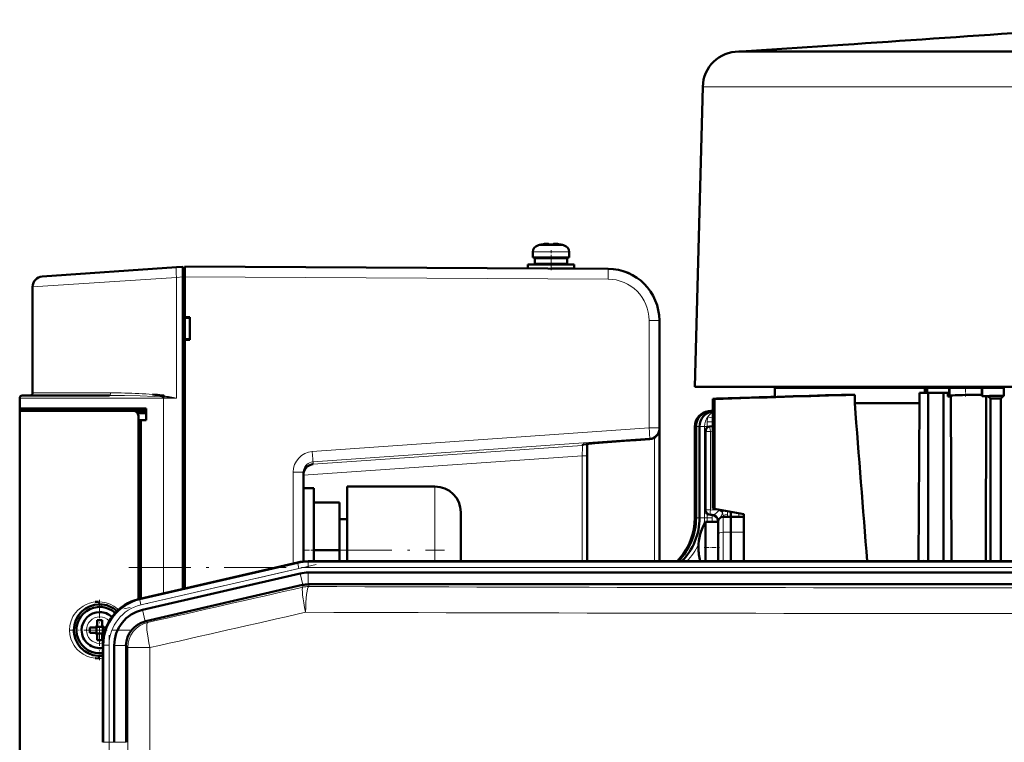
# Model space of a CAD drawing. Extents: x -1358 to 1757, y -1537 to 622.
# Tile 56 of 93: x -1241 to -1050, y 482 to 622. Entities that reach past the tile are written whole.
import ezdxf

# ---------------------------------------------------------------- set-up
doc = ezdxf.new("R2010")
doc.units = 0
doc.linetypes.add('DASHDOT', pattern=[18.5, 12, -3, 0.5, -3])

msp = doc.modelspace()

# ---------------------------------------------------------------- linework, layer by layer
at = {"color": 7, "lineweight": 50}
for p, q in [((-1081.55, 617.48), (-1101.23, 616.17)), ((-1101.22, 616.17), (-1101.7, 616.17)), ((-1084.4, 616.17), (-1101.22, 616.17)), ((-1078.11, 616.17), (-1084.4, 616.17)), ((-1018.21, 616.17), (-1078.11, 616.17)), ((-1108.7, 609.35), (-1110.23, 551.17)), ((-1140.04, 578.74), (-1140.03, 578.73)), ((-1138.88, 578.9), (-1139.05, 578.88)), ((-1138.61, 578.73), (-1138.61, 578.88)), ((-1137.61, 578.73), (-1137.61, 578.88)), ((-1137.34, 578.9), (-1137.17, 578.88)), ((-1136.19, 578.73), (-1136.18, 578.74)), ((-1141.61, 577.33), (-1141.61, 576.2)), ((-1141.61, 576.2), (-1141.61, 577.33)), ((-1134.61, 576.2), (-1134.61, 577.33)), ((-1142.61, 574.9), (-1142.61, 574.12)), ((-1138.11, 574.9), (-1142.61, 574.9)), ((-1142.61, 574.12), (-1142.61, 574.9)), ((-1141.61, 576.2), (-1138.11, 576.2)), ((-1141.26, 575), (-1141.26, 576.1)), ((-1141.26, 575), (-1141.26, 576.1)), ((-1138.11, 576.1), (-1141.26, 576.1)), ((-1138.11, 575), (-1141.26, 575)), ((-1140.11, 576.1), (-1140.11, 576.2)), ((-1140.11, 576.1), (-1140.11, 576.2)), ((-1140.11, 574.9), (-1140.11, 575)), ((-1140.11, 574.9), (-1140.11, 575)), ((-1138.11, 576.2), (-1134.61, 576.2)), ((-1134.96, 576.1), (-1138.11, 576.1)), ((-1134.96, 575), (-1138.11, 575)), ((-1133.61, 574.9), (-1138.11, 574.9)), ((-1136.11, 576.2), (-1136.11, 576.1)), ((-1136.11, 575), (-1136.11, 574.9)), ((-1134.96, 576.1), (-1134.96, 575)), ((-1133.61, 574.1), (-1133.61, 574.9)), ((-1236.75, 572.54), (-1210.71, 574.36)), ((-1210.71, 574.36), (-1209.51, 574.44)), ((-1209.51, 572.45), (-1209.51, 574.44)), ((-1209.11, 574.17), (-1209.51, 574.17)), ((-1127.06, 574.04), (-1209.11, 574.47)), ((-1133.61, 574.1), (-1138.03, 574.1)), ((-1136.11, 574.1), (-1136.11, 574.09)), ((-1209.51, 511.94), (-1209.51, 572.45)), ((-1209.11, 572.47), (-1209.11, 564.67)), ((-1238.61, 570.54), (-1238.61, 549.97)), ((-1209.11, 564.67), (-1208.11, 564.67)), ((-1209.11, 564.67), (-1209.11, 564.53)), ((-1209.11, 564.62), (-1209.11, 560.32)), ((-1209.11, 564.53), (-1208.11, 564.47)), ((-1208.11, 564.67), (-1208.11, 560.27)), ((-1117.11, 543.2), (-1117.11, 564.04)), ((-1208.11, 560.47), (-1209.11, 560.41)), ((-1209.11, 560.41), (-1209.11, 560.27)), ((-1209.11, 560.27), (-1209.11, 512.03)), ((-1208.11, 560.27), (-1209.11, 560.27)), ((-1110.23, 551.17), (-1090.42, 551.17)), ((-1094.73, 550.97), (-1084.5, 550.97)), ((-1094.73, 549.21), (-1094.73, 550.97)), ((-1091.73, 551.17), (-1091.73, 550.97)), ((-1090.42, 551.17), (-1078.22, 551.17)), ((-1084.5, 550.97), (-1065.62, 550.97)), ((-1078.22, 551.17), (-1059.72, 551.17)), ((-1066.69, 549.97), (-1065.01, 549.97)), ((-1066.69, 547.97), (-1066.69, 549.97)), ((-1065.62, 550.97), (-1065.62, 549.97)), ((-1065.18, 550.97), (-1065.62, 550.97)), ((-1065.18, 549.97), (-1065.18, 550.97)), ((-1065.18, 550.97), (-1060.91, 550.97)), ((-1065.01, 549.97), (-1065.01, 517.32)), ((-1065.01, 549.97), (-1062.01, 549.97)), ((-1062.01, 549.97), (-1062.01, 517.32)), ((-1061.16, 549.97), (-1062.01, 549.97)), ((-1061.16, 549.28), (-1061.16, 549.97)), ((-1060.91, 549.28), (-1060.91, 550.97)), ((-1060.72, 550.97), (-1060.91, 550.97)), ((-1060.72, 550.97), (-1054.73, 550.97)), ((-1059.72, 551.17), (-1011.23, 551.17)), ((-1054.5, 550.97), (-1054.73, 550.97)), ((-1054.5, 550.97), (-1054.5, 549.35)), ((-1054.5, 550.97), (-1050.34, 550.97)), ((-1050.34, 550.97), (-1050.34, 549.41)), ((-1050.13, 550.97), (-1050.34, 550.97)), ((-1241.11, 546.97), (-1241.11, 548.97)), ((-1232.71, 549.47), (-1240.61, 549.47)), ((-1223.71, 549.47), (-1232.71, 549.47)), ((-1213.19, 549.19), (-1213.58, 549.22)), ((-1213.2, 549.19), (-1213.57, 549.22)), ((-1213.53, 549.48), (-1213.14, 549.45)), ((-1106.76, 548.83), (-1106.44, 548.81)), ((-1106.76, 548.83), (-1106.76, 527.53)), ((-1106.44, 548.81), (-1106.44, 527.48)), ((-1079.23, 549.61), (-1081.8, 549.61)), ((-1079.23, 547.97), (-1079.23, 549.61)), ((-1066.69, 547.97), (-1079.23, 547.97)), ((-1066.69, 547.97), (-1066.84, 517.36)), ((-1060.91, 549.28), (-1061.16, 549.28)), ((-1060.46, 517.32), (-1060.59, 549.46)), ((-1054.5, 549.35), (-1053.48, 549.36)), ((-1053.76, 549.36), (-1053.84, 517.32)), ((-1052.91, 548.87), (-1050.91, 548.88)), ((-1052.91, 517.32), (-1052.91, 548.87)), ((-1050.91, 548.88), (-1050.91, 517.32)), ((-1241.11, 546.47), (-1241.11, 546.97)), ((-1216.61, 546.97), (-1241.11, 546.97)), ((-1241.11, 546.47), (-1219.06, 546.47)), ((-1241.11, 474.47), (-1241.11, 546.47)), ((-1240.81, 546.47), (-1240.81, 546.97)), ((-1216.61, 546.47), (-1219.06, 546.47)), ((-1216.61, 546.02), (-1218.29, 546.07)), ((-1216.61, 544.67), (-1216.61, 546.97)), ((-1106.76, 546.54), (-1107.59, 546.43)), ((-1106.76, 546.51), (-1107.37, 546.43)), ((-1218.11, 509.95), (-1218.11, 545.5)), ((-1216.61, 544.67), (-1218.11, 544.67)), ((-1217.61, 544.64), (-1218.11, 544.62)), ((-1218.11, 544.62), (-1218.11, 509.95)), ((-1216.61, 544.67), (-1217.61, 544.64)), ((-1217.61, 544.64), (-1217.61, 510.07)), ((-1117.11, 543), (-1117.11, 543.2)), ((-1117.11, 517.32), (-1117.11, 543)), ((-1110.23, 543.45), (-1110.23, 525.73)), ((-1110, 525.73), (-1110, 543.45)), ((-1109.32, 525.73), (-1109.32, 543.45)), ((-1108.19, 527.31), (-1108.19, 542.48)), ((-1106.76, 543.54), (-1107.31, 543.47)), ((-1121.62, 540.82), (-1118.97, 541.01)), ((-1131.11, 537.78), (-1131.11, 540.06)), ((-1131.11, 517.32), (-1131.11, 537.78)), ((-1186.11, 517.27), (-1186.11, 534.6)), ((-1186.11, 519.47), (-1186.11, 531.47)), ((-1184.11, 531.47), (-1186.11, 531.47)), ((-1186.11, 519.47), (-1186.11, 531.47)), ((-1184.11, 531.47), (-1186.11, 531.47)), ((-1186.11, 519.47), (-1186.11, 531.47)), ((-1184.11, 531.47), (-1186.11, 531.47)), ((-1186.11, 519.47), (-1186.11, 531.47)), ((-1184.11, 531.47), (-1186.11, 531.47)), ((-1186.11, 519.47), (-1186.11, 531.47)), ((-1184.11, 531.47), (-1186.11, 531.47)), ((-1184.11, 531.47), (-1184.11, 519.47)), ((-1184.11, 531.47), (-1184.11, 519.47)), ((-1184.11, 531.47), (-1184.11, 519.47)), ((-1184.11, 531.47), (-1184.11, 519.47)), ((-1184.11, 531.47), (-1184.11, 519.47)), ((-1177.61, 519.47), (-1177.61, 531.82)), ((-1177.61, 531.82), (-1160.61, 531.82)), ((-1177.61, 519.47), (-1177.61, 531.82)), ((-1177.61, 531.82), (-1160.61, 531.82)), ((-1177.61, 519.47), (-1177.61, 531.82)), ((-1177.61, 531.82), (-1160.61, 531.82)), ((-1177.61, 519.47), (-1177.61, 531.82)), ((-1177.61, 531.82), (-1160.61, 531.82)), ((-1177.61, 519.47), (-1177.61, 531.82)), ((-1177.61, 531.82), (-1160.61, 531.82)), ((-1184.11, 528.72), (-1179.11, 528.72)), ((-1184.11, 528.72), (-1179.11, 528.72)), ((-1184.11, 528.72), (-1179.11, 528.72)), ((-1184.11, 528.72), (-1179.11, 528.72)), ((-1184.11, 528.72), (-1179.11, 528.72)), ((-1179.11, 519.47), (-1179.11, 528.72)), ((-1179.11, 519.47), (-1179.11, 528.72)), ((-1179.11, 519.47), (-1179.11, 528.72)), ((-1179.11, 519.47), (-1179.11, 528.72)), ((-1179.11, 519.47), (-1179.11, 528.72)), ((-1106.76, 527.53), (-1106.44, 527.48)), ((-1100.73, 526.47), (-1106.44, 527.48)), ((-1103.22, 526.91), (-1103.22, 525.97)), ((-1177.61, 525.47), (-1179.11, 525.47)), ((-1177.61, 525.47), (-1179.11, 525.47)), ((-1177.61, 525.47), (-1179.11, 525.47)), ((-1177.61, 525.47), (-1179.11, 525.47)), ((-1177.61, 525.47), (-1179.11, 525.47)), ((-1155.61, 526.82), (-1155.61, 519.47)), ((-1155.61, 526.82), (-1155.61, 519.47)), ((-1155.61, 526.82), (-1155.61, 519.47)), ((-1155.61, 526.82), (-1155.61, 519.47)), ((-1155.61, 526.82), (-1155.61, 519.47)), ((-1108.19, 524.97), (-1108.19, 524.36)), ((-1108.19, 524.97), (-1105.73, 524.97)), ((-1107.22, 526.31), (-1106.85, 526.3)), ((-1105.73, 522.47), (-1105.73, 524.97)), ((-1104.75, 525.93), (-1103.23, 525.97)), ((-1103.23, 525.97), (-1103.23, 522.97)), ((-1100.98, 525.91), (-1103.23, 525.97)), ((-1100.73, 526.47), (-1100.73, 519.72)), ((-1108.19, 524.36), (-1108.19, 517.57)), ((-1105.73, 521.91), (-1105.73, 522.47)), ((-1105.73, 521.91), (-1105.73, 517.32)), ((-1103.23, 517.32), (-1103.23, 522.97)), ((-1186.11, 517.27), (-1186.11, 519.47)), ((-1186.11, 517.27), (-1186.11, 519.47)), ((-1186.11, 517.27), (-1186.11, 519.47)), ((-1186.11, 517.27), (-1186.11, 519.47)), ((-1186.11, 517.27), (-1186.11, 519.47)), ((-1179.11, 519.47), (-1184.11, 519.47)), ((-1184.11, 519.47), (-1184.11, 517.32)), ((-1179.11, 519.47), (-1184.11, 519.47)), ((-1184.11, 519.47), (-1184.11, 517.32)), ((-1179.11, 519.47), (-1184.11, 519.47)), ((-1184.11, 519.47), (-1184.11, 517.32)), ((-1179.11, 519.47), (-1184.11, 519.47)), ((-1184.11, 519.47), (-1184.11, 517.32)), ((-1179.11, 519.47), (-1184.11, 519.47)), ((-1184.11, 519.47), (-1184.11, 517.32)), ((-1179.11, 517.32), (-1179.11, 519.47)), ((-1179.11, 517.32), (-1179.11, 519.47)), ((-1179.11, 517.32), (-1179.11, 519.47)), ((-1179.11, 517.32), (-1179.11, 519.47)), ((-1179.11, 517.32), (-1179.11, 519.47)), ((-1177.61, 517.32), (-1177.61, 519.47)), ((-1177.61, 517.32), (-1177.61, 519.47)), ((-1177.61, 517.32), (-1177.61, 519.47)), ((-1177.61, 517.32), (-1177.61, 519.47)), ((-1177.61, 517.32), (-1177.61, 519.47)), ((-1155.61, 519.47), (-1155.61, 517.32)), ((-1155.61, 519.47), (-1155.61, 517.32)), ((-1155.61, 519.47), (-1155.61, 517.32)), ((-1155.61, 519.47), (-1155.61, 517.32)), ((-1155.61, 519.47), (-1155.61, 517.32)), ((-1100.73, 517.32), (-1100.73, 519.72)), ((-1185.16, 517.32), (-1164.89, 517.32)), ((-837.1, 517.32), (-1185.16, 517.32)), ((-852.09, 517.32), (-1164.89, 517.32)), ((-1108.19, 517.32), (-1108.19, 517.57)), ((-1065.9, 517.38), (-1068.23, 517.32)), ((-1065.9, 517.32), (-1065.9, 517.38)), ((-1187.24, 517.08), (-1218, 509.98)), ((-1187.24, 517.08), (-1217.81, 510.03)), ((-1186.75, 514.96), (-1217.32, 507.9)), ((-1185.16, 515.14), (-1164.89, 515.14)), ((-852.09, 515.14), (-1164.89, 515.14)), ((-1186.26, 512.72), (-1216.63, 505.71)), ((-1186.26, 512.72), (-1186.23, 512.72)), ((-1185.13, 512.85), (-837.12, 512.85)), ((-1226.11, 505.89), (-1226.11, 504.97)), ((-1225.11, 505.89), (-1225.11, 504.97)), ((-1226.61, 504.47), (-1227.54, 504.47)), ((-1226.25, 504.61), (-1226.26, 504.62)), ((-1224.98, 504.61), (-1226.25, 504.61)), ((-1226.25, 503.33), (-1226.25, 504.61)), ((-1224.97, 504.62), (-1224.98, 504.61)), ((-1224.98, 504.61), (-1224.98, 503.33)), ((-1224.61, 504.47), (-1224.37, 504.47)), ((-1226.61, 503.47), (-1227.54, 503.47)), ((-1226.25, 503.33), (-1226.26, 503.32)), ((-1224.98, 503.33), (-1226.25, 503.33)), ((-1226.11, 502.05), (-1226.11, 502.97)), ((-1225.11, 502.05), (-1225.11, 502.97)), ((-1224.98, 503.33), (-1224.97, 503.32)), ((-1224.98, 501.22), (-1224.98, 501.12)), ((-1224.97, 501.21), (-1224.98, 501.01)), ((-1224.98, 501.01), (-1224.98, 482.21)), ((-1222.79, 501.01), (-1222.79, 482.21)), ((-1220.5, 500.84), (-1220.5, 501.01)), ((-1220.5, 500.84), (-1220.5, 482.21))]:
    msp.add_line(p, q, dxfattribs=at)
at = {"color": 7, "lineweight": 18}
for p, q in [((-1106.66, 609.35), (-1108.7, 609.35)), ((-1089.34, 609.35), (-1106.66, 609.35)), ((-1046.98, 609.35), (-1089.34, 609.35)), ((-1140.68, 578.57), (-1140.68, 578.57)), ((-1138.11, 578.57), (-1140.68, 578.57)), ((-1138.09, 578.57), (-1138.11, 578.57)), ((-1135.54, 578.57), (-1138.09, 578.57)), ((-1141.61, 577.33), (-1141.61, 577.33)), ((-1138.11, 577.33), (-1141.61, 577.33)), ((-1138.08, 577.33), (-1138.11, 577.33)), ((-1134.61, 577.33), (-1138.08, 577.33)), ((-1210.71, 572.36), (-1238.61, 570.54)), ((-1209.51, 572.45), (-1210.71, 572.36)), ((-1210.71, 548.97), (-1210.71, 572.36)), ((-1209.51, 572.47), (-1209.11, 572.47)), ((-1209.11, 572.47), (-1127.06, 572.04)), ((-1119.1, 564.04), (-1117.11, 564.04)), ((-1119.1, 543.2), (-1119.1, 564.04)), ((-1230.57, 549.97), (-1238.61, 549.97)), ((-1223.47, 549.97), (-1230.57, 549.97)), ((-1060.72, 549.43), (-1060.72, 550.97)), ((-1054.73, 550.97), (-1054.73, 549.54)), ((-1241.11, 548.97), (-1233.08, 548.97)), ((-1233.08, 548.97), (-1213.21, 548.97)), ((-1210.71, 548.97), (-1213.21, 548.97)), ((-1213.21, 511.09), (-1213.21, 548.97)), ((-1107.59, 546.43), (-1107.37, 546.43)), ((-1107.37, 546.43), (-1106.76, 546.43)), ((-1106.78, 546.42), (-1106.76, 546.43)), ((-1107.82, 544.36), (-1107.82, 543.45)), ((-1106.76, 544.4), (-1106.86, 544.37)), ((-1106.86, 544.37), (-1106.86, 543.52)), ((-1184.39, 538.59), (-1119.1, 543.2)), ((-1117.11, 543.2), (-1119.1, 543.2)), ((-1110.23, 543.45), (-1110, 543.45)), ((-1109.32, 543.45), (-1110, 543.45)), ((-1108.36, 543.45), (-1109.32, 543.45)), ((-1108.36, 543.45), (-1107.82, 543.45)), ((-1108.36, 525.73), (-1108.36, 543.45)), ((-1108.06, 542.48), (-1108.19, 542.48)), ((-1107.22, 542.48), (-1108.06, 542.48)), ((-1107.82, 543.45), (-1107.82, 543.25)), ((-1107.39, 543.45), (-1107.82, 543.45)), ((-1106.76, 542.53), (-1107.22, 542.48)), ((-1107.22, 527.31), (-1107.22, 542.48)), ((-1184.25, 536.59), (-1118.97, 541.21)), ((-1118.97, 541.01), (-1121.62, 540.82)), ((-1118.97, 541.21), (-1118.97, 541.01)), ((-1118.06, 541.3), (-1118.06, 517.32)), ((-1132.04, 539.78), (-1184.25, 536.12)), ((-1132.04, 539.94), (-1132.04, 539.78)), ((-1132.04, 537.78), (-1186.11, 534)), ((-1184.31, 536.59), (-1184.25, 536.59)), ((-1184.25, 536.12), (-1184.25, 536.59)), ((-1131.11, 537.78), (-1132.04, 537.78)), ((-1132.04, 537.78), (-1132.04, 517.32)), ((-1188.1, 516.88), (-1188.1, 534.6)), ((-1188.1, 534.6), (-1186.11, 534.6)), ((-1160.61, 519.47), (-1160.61, 531.82)), ((-1160.61, 519.47), (-1160.61, 531.82)), ((-1160.61, 519.47), (-1160.61, 531.82)), ((-1160.61, 519.47), (-1160.61, 531.82)), ((-1160.61, 519.47), (-1160.61, 531.82)), ((-1107.69, 527.31), (-1108.19, 527.31)), ((-1107.22, 527.31), (-1107.69, 527.31)), ((-1105.48, 527.25), (-1107.22, 527.31)), ((-1105.56, 527.17), (-1105.48, 527.25)), ((-1105.45, 527.3), (-1105.48, 527.25)), ((-1104.84, 526.78), (-1104.83, 526.92)), ((-1110.23, 525.73), (-1110, 525.73)), ((-1109.32, 525.73), (-1110, 525.73)), ((-1108.36, 525.73), (-1109.32, 525.73)), ((-1108.36, 525.73), (-1107.82, 525.73)), ((-1107.82, 526.54), (-1107.82, 525.73)), ((-1106.86, 525.73), (-1107.82, 525.73)), ((-1107.82, 525.73), (-1107.82, 524.97)), ((-1106.86, 525.73), (-1106.86, 526.3)), ((-1106.86, 525.73), (-1106.86, 524.97)), ((-1105.9, 525.3), (-1105.9, 525.3)), ((-1105.89, 525.3), (-1105.9, 525.3)), ((-1105.9, 524.97), (-1105.9, 525.3)), ((-1104.75, 525.93), (-1104.75, 522.95)), ((-1101.69, 526.64), (-1101.69, 526.21)), ((-1101.69, 526.21), (-1101.69, 525.93)), ((-1104.75, 522.95), (-1103.23, 522.97)), ((-1104.75, 522.95), (-1104.75, 517.32)), ((-1100.73, 522.94), (-1103.23, 522.97)), ((-1160.61, 519.47), (-1160.61, 517.32)), ((-1160.61, 519.47), (-1160.61, 517.32)), ((-1160.61, 519.47), (-1160.61, 517.32)), ((-1160.61, 519.47), (-1160.61, 517.32)), ((-1160.61, 519.47), (-1160.61, 517.32)), ((-1185.16, 517.14), (-1185.16, 517.32)), ((-1187.2, 516.9), (-1217.82, 509.83)), ((-1186.97, 515.93), (-1217.6, 508.86)), ((-1187.2, 516.9), (-1187.24, 517.08)), ((-1187.2, 516.9), (-1186.97, 515.93)), ((-1185.16, 517.14), (-1185.16, 516.14)), ((-1185.16, 517.14), (-837.1, 517.14)), ((-1185.16, 516.14), (-837.1, 516.14)), ((-1186.23, 512.72), (-1186.75, 514.96)), ((-1185.16, 512.85), (-1185.16, 515.14)), ((-1186.21, 512.29), (-1186.26, 512.72)), ((-1185.13, 512.85), (-1185.08, 512.42)), ((-1218, 509.98), (-1217.82, 509.83)), ((-1217.6, 508.86), (-1217.82, 509.83)), ((-1216.8, 505.66), (-1217.32, 507.9)), ((-1225.59, 506.54), (-1225.61, 506.54)), ((-1228.18, 503.99), (-1228.18, 503.97)), ((-1216.63, 505.71), (-1216.31, 505.45)), ((-1225.64, 501.4), (-1225.61, 501.4)), ((-1224.79, 501.07), (-1224.98, 501.22)), ((-1224.79, 501.07), (-1224.79, 482.21)), ((-1224.79, 501.07), (-1223.79, 501.07)), ((-1223.79, 501.07), (-1223.79, 482.21)), ((-1220.5, 501.01), (-1222.79, 501.01)), ((-1220.18, 500.58), (-1220.5, 500.84)), ((-1220.18, 478.08), (-1220.18, 500.58)), ((-1215.88, 500.58), (-1220.18, 500.58)), ((-1215.88, 500.58), (-1215.88, 478.14)), ((-1224.79, 482.21), (-1224.98, 482.21)), ((-1224.79, 482.21), (-1223.79, 482.21)), ((-1222.79, 482.21), (-1223.79, 482.21)), ((-1220.5, 482.21), (-1222.79, 482.21))]:
    msp.add_line(p, q, dxfattribs=at)
at = {"color": 7, "linetype": 'DASHDOT', "lineweight": 18, "ltscale": 0.000932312}
msp.add_line((-1139.11, 578.91), (-1139.11, 578.87), dxfattribs=at)
at = {"color": 7, "linetype": 'DASHDOT', "lineweight": 18, "ltscale": 0.000656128}
msp.add_line((-1139.11, 578.88), (-1139.11, 578.9), dxfattribs=at)
at = {"color": 7, "linetype": 'DASHDOT', "lineweight": 18, "ltscale": 0.000779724}
msp.add_line((-1137.11, 578.88), (-1137.11, 578.91), dxfattribs=at)
at = {"color": 7, "linetype": 'DASHDOT', "lineweight": 18, "ltscale": 0.000671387}
msp.add_line((-1137.11, 578.88), (-1137.11, 578.9), dxfattribs=at)
at = {"color": 7, "linetype": 'DASHDOT', "lineweight": 18, "ltscale": 0.097174}
msp.add_line((-1138.11, 573.76), (-1138.11, 577.65), dxfattribs=at)
at = {"color": 7, "linetype": 'DASHDOT', "lineweight": 18, "ltscale": 0.033014}
msp.add_line((-1138.11, 576.21), (-1138.11, 574.89), dxfattribs=at)
at = {"color": 7, "linetype": 'DASHDOT', "lineweight": 18, "ltscale": 0.023296}
msp.add_line((-1138.11, 574.98), (-1138.11, 574.04), dxfattribs=at)
at = {"color": 7, "linetype": 'DASHDOT', "lineweight": 18, "ltscale": 0.012015}
msp.add_line((-1209.07, 572.48), (-1209.55, 572.48), dxfattribs=at)
at = {"color": 7, "linetype": 'DASHDOT', "lineweight": 18, "ltscale": 0.046164}
msp.add_line((-1057.73, 549.28), (-1057.73, 551.12), dxfattribs=at)
at = {"color": 7, "linetype": 'DASHDOT', "lineweight": 18, "ltscale": 0.060016}
msp.add_line((-1183.91, 519.47), (-1186.31, 519.47), dxfattribs=at)
at = {"color": 7, "linetype": 'DASHDOT', "lineweight": 18}
for p, q in [((-1180.96, 519.47), (-1158.76, 519.47)), ((-1183.65, 516.7), (-1220.91, 508.09)), ((-1219.96, 516.14), (-802.29, 516.14)), ((-1223.79, 502.96), (-1223.79, 480.33))]:
    msp.add_line(p, q, dxfattribs=at)
at = {"color": 7, "linetype": 'DASHDOT', "lineweight": 18, "ltscale": 0.073831}
msp.add_line((-1108.43, 519.97), (-1105.48, 519.97), dxfattribs=at)
at = {"color": 7, "linetype": 'DASHDOT', "lineweight": 18, "ltscale": 0.2925}
msp.add_line((-1225.61, 509.82), (-1225.61, 498.12), dxfattribs=at)
at = {"color": 7, "linetype": 'DASHDOT', "lineweight": 18, "ltscale": 0.292499}
msp.add_line((-1219.76, 503.97), (-1231.46, 503.97), dxfattribs=at)
at = {"color": 7, "lineweight": 50}
for points in [[(-1138.61, 578.88), (-1138.61, 578.88), (-1138.61, 578.88), (-1138.62, 578.89), (-1138.64, 578.89), (-1138.7, 578.9), (-1139.11, 578.88)], [(-1138.61, 578.88), (-1138.61, 578.88), (-1138.61, 578.88), (-1138.62, 578.89), (-1138.63, 578.89), (-1138.66, 578.9)], [(-1137.61, 578.88), (-1137.61, 578.88), (-1137.61, 578.88), (-1137.6, 578.89), (-1137.59, 578.89), (-1137.51, 578.9)], [(-1137.61, 578.88), (-1137.61, 578.88), (-1137.6, 578.89), (-1137.6, 578.89), (-1137.58, 578.89), (-1137.53, 578.9), (-1137.38, 578.9), (-1137.11, 578.88)], [(-1060.72, 549.43), (-1060.72, 549.44), (-1060.68, 549.44), (-1060.2, 549.49)], [(-1056.12, 549.59), (-1054.87, 549.57), (-1054.81, 549.56)], [(-1218.11, 545.5), (-1218.14, 545.72), (-1218.21, 545.94), (-1218.34, 546.13), (-1218.51, 546.29), (-1218.71, 546.4), (-1219.06, 546.47)], [(-1131.87, 539.98), (-1129.63, 540.2), (-1123.86, 540.66), (-1121.62, 540.82)], [(-1186.11, 534.11), (-1186.09, 534.39), (-1186.03, 534.67), (-1185.8, 535.18), (-1185.6, 535.45), (-1185.37, 535.68)], [(-1106.48, 526.21), (-1106.18, 526), (-1106.01, 525.72)], [(-1100.98, 525.91), (-1100.82, 525.89), (-1100.76, 525.87), (-1100.74, 525.85), (-1100.73, 525.82)], [(-1226.47, 509.44), (-1226.04, 509.47), (-1225.86, 509.47)], [(-1225.86, 498.47), (-1226.41, 498.5), (-1226.47, 498.5)]]:
    msp.add_lwpolyline(points, dxfattribs=at)
at = {"color": 7, "lineweight": 18}
for points in [[(-1213.57, 549.22), (-1214.98, 549.3), (-1217.77, 549.4), (-1220.82, 549.45), (-1223.7, 549.47)], [(-1107.82, 544.36), (-1106.98, 544.37), (-1106.86, 544.37)], [(-1107.68, 545.36), (-1106.87, 545.13), (-1106.77, 545.11), (-1106.76, 545.11)], [(-1121.62, 540.82), (-1129.78, 540.19), (-1131.74, 540), (-1131.99, 539.96), (-1132.03, 539.95), (-1132.04, 539.95), (-1132.04, 539.95), (-1132.04, 539.94), (-1132.04, 539.94)], [(-1132.04, 539.78), (-1132.04, 539.77), (-1132.04, 539.77), (-1132.03, 539.73), (-1132.02, 539.42), (-1132.04, 537.78)], [(-1106.52, 526.38), (-1106.35, 526.46), (-1106.05, 526.69), (-1105.56, 527.17)], [(-1105.56, 527.17), (-1105.05, 526.9), (-1104.84, 526.78)], [(-1106.52, 526.38), (-1106.76, 526.31), (-1106.85, 526.3)], [(-1106.85, 526.3), (-1106.62, 526.26), (-1106.41, 526.18), (-1106.17, 525.99), (-1105.99, 525.74), (-1105.92, 525.52), (-1105.89, 525.3)], [(-1106.52, 526.38), (-1106.24, 526.25), (-1106, 526.05), (-1105.81, 525.78), (-1105.71, 525.47)], [(-1105.71, 525.47), (-1105.83, 525.34), (-1105.87, 525.31), (-1105.88, 525.3), (-1105.89, 525.3)], [(-1105.32, 525.73), (-1105.11, 526.08), (-1104.93, 526.5), (-1104.84, 526.78)], [(-1104.74, 526.17), (-1104.64, 526.25), (-1104.36, 526.33), (-1103.91, 526.38)], [(-1229.54, 499.83), (-1229.94, 500.2), (-1230.28, 500.59), (-1230.57, 500.99), (-1230.81, 501.41), (-1231.18, 502.25), (-1231.39, 503.12), (-1231.45, 503.99), (-1231.38, 504.87), (-1231.16, 505.74), (-1230.79, 506.58), (-1230.54, 506.99), (-1230.25, 507.39), (-1229.92, 507.76), (-1229.54, 508.11)], [(-1229.54, 508.11), (-1228.82, 508.64), (-1228.25, 508.94), (-1227.6, 509.2), (-1226.88, 509.38), (-1226.47, 509.44)], [(-1225.86, 509.47), (-1225.1, 509.42), (-1224.33, 509.26), (-1223.58, 508.99), (-1222.86, 508.61), (-1222.16, 508.1)], [(-1226.47, 498.5), (-1227.25, 498.64), (-1227.94, 498.86), (-1228.55, 499.15), (-1228.83, 499.31), (-1229.54, 499.83)]]:
    msp.add_lwpolyline(points, dxfattribs=at)
at = {"color": 7, "lineweight": 50}
for centre, radius, start, end in [((-2618.56, 23343.87), 22778.31, 273.869095, 274.0464), ((-1101.7, 609.17), 7, 90.0001, 178.5003), ((-1140.31, 577.33), 1.3, 106.6015, 180), ((-1140.31, 577.33), 1.3, 106.6015, 180), ((-1138.11, 569.95), 9, 102.3778, 106.6015), ((-1138.11, 569.95), 9, 102.3778, 106.6015), ((-1138.11, 569.95), 8.99, 96.3897, 102.3492), ((-1138.11, 569.95), 8.99, 96.3893, 102.3497), ((-1138.11, 569.95), 8.99, 96.3893, 102.3497), ((-1138.11, 569.95), 8.99, 96.3897, 102.3492), ((-1138.68, 575.09), 3.82, 92.3233, 96.5681), ((-1138.11, 568.84), 9.9, 89.9998, 92.8943), ((-1138.11, 568.84), 9.9, 89.9998, 92.8943), ((-1138.11, 568.84), 9.9, 89.9998, 92.8943), ((-1138.11, 568.84), 9.9, 90, 92.1365), ((-1138.11, 568.84), 9.9, 87.106, 89.9999), ((-1138.11, 568.84), 9.9, 87.106, 89.9999), ((-1138.11, 568.84), 9.9, 87.106, 89.9999), ((-1138.11, 569.95), 8.99, 77.6503, 83.6107), ((-1138.11, 569.95), 8.99, 77.6503, 83.6107), ((-1138.11, 569.95), 8.99, 77.6503, 83.6107), ((-1138.11, 569.95), 8.99, 77.6503, 83.6107), ((-1138.11, 569.95), 9, 73.3984, 77.6222), ((-1135.91, 577.33), 1.3, 0, 73.3984), ((-1127.11, 564.04), 10, 0, 89.7), ((-1127.13, 564.02), 10.02, 64.3266, 68.2302), ((-1236.61, 570.54), 2, 94, 180), ((-1239.11, 549.97), 0.5, 270, 360), ((-1240.61, 548.97), 0.5, 90, 180), ((-1217.89, 518.19), 31.58, 82.0417, 85.3768), ((-1216.32, 549.84), 2.82, 347.1582, 352.5237), ((-1216.3, 549.86), 2.81, 346.8887, 352.07), ((-1213.89, 545.95), 3.54, 77.9977, 83.9785), ((-1216.22, 549.91), 3.1, 346.5612, 350.7328), ((-1216.32, 549.91), 3.21, 346.8919, 351.6715), ((-586.64, -15667.52), 16224.69, 91.794546, 91.83705), ((-676.9, -12813.89), 13369.63, 91.735472, 91.842473), ((-820.88, -8694.85), 9248.06, 91.600808, 91.769459), ((27067.07, 2737.44), 28231.33, 184.448019, 184.51042), ((-1057.09, 492.35), 57.22, 91.2457, 93.1206), ((-1055.96, 458.4), 91.19, 90.099, 91.4886), ((-1054.81, 549.31), 0.254, 69.8958, 89.1175), ((-1000.7, -2686.02), 3235.82, 90.87901, 90.9345), ((-1078.33, 520.78), 37.88, 47.8527, 48.9887), ((-1009.88, 505.18), 59.95, 132.4552, 133.1998), ((-1107.23, 543.45), 3, 97.0004, 179.9941), ((-1107, 543.45), 3, 96.9998, 179.9999), ((-1106.32, 543.45), 3, 98.2754, 180), ((-1119.11, 543), 2, 274.0921, 359.9969), ((-1107.19, 542.48), 1, 97, 179.9999), ((-1184.09, 534.1), 2.03, 129.2225, 179.8948), ((-1184.09, 534.11), 2.02, 94.7599, 129.3411), ((-1160.61, 526.82), 5, 0, 90), ((-1160.61, 526.82), 5, 0, 90), ((-1160.61, 526.82), 5, 0, 90), ((-1160.61, 526.82), 5, 0, 90), ((-1160.61, 526.82), 5, 0, 90), ((-1107.19, 527.31), 1, 179.9996, 268), ((-1122, 525.73), 12, 315.5333, 0.0024), ((-1122.22, 525.73), 12, 318.8341, 0.002), ((-1121.32, 525.73), 12, 315.5332, 0.0025), ((-1099.53, 519.97), 10, 150, 180), ((-1106.88, 525.33), 0.963, 65.0711, 87.9478), ((-1104.73, 524.93), 1, 91.5, 177.7293), ((-1099.53, 519.97), 10, 180, 195.3659), ((-1185.16, 508.07), 9.25, 90.0004, 102.9992), ((-1185.16, 508.07), 9.25, 90.0004, 102.9992), ((-1122.23, 525.73), 12, 315.537, 318.8363), ((-1185.16, 508.07), 7.06, 90.0004, 102.9993), ((-1215.98, 501.22), 8.99, 102.9916, 180.0084), ((-1225.61, 503.97), 5, 90, 180), ((-1225.61, 503.97), 4.5, 47.9232, 278.1419), ((-1225.61, 503.97), 5, 113.356, 152.5217), ((-1225.61, 503.97), 5, 47.702, 90.0021), ((-1215.73, 501.02), 7.06, 102.9968, 180.0034), ((-1225.61, 503.97), 3.5, 90, 180), ((-1225.61, 488.76), 17.14, 89.9996, 91.6715), ((-1225.61, 503.97), 3.5, 47.1728, 90), ((-1225.61, 488.8), 17.1, 88.3267, 90.0022), ((-1225.6, 503.97), 5.02, 180.0207, 189.2982), ((-1225.61, 503.97), 3.5, 180, 280.4915), ((-1210.41, 503.97), 17.13, 178.3286, 181.6729), ((-1226.61, 504.97), 0.5, 270, 0), ((-1224.61, 504.97), 0.5, 180, 270), ((-1215.5, 500.83), 5.01, 105.1072, 177.8928), ((-1225.61, 503.97), 5, 189.3094, 277.3242), ((-1226.61, 502.97), 0.5, 0, 90), ((-1225.61, 519.18), 17.14, 268.3285, 270.0004), ((-1225.61, 519.14), 17.1, 269.9978, 271.6733), ((-1224.61, 502.97), 0.5, 98.8804, 180), ((-1225.61, 503.97), 5, 207.1861, 246.7)]:
    msp.add_arc(centre, radius, start, end, dxfattribs=at)
at = {"color": 7, "lineweight": 18}
for centre, radius, start, end in [((-1127.1, 564.04), 8, 359.9985, 89.7014), ((-1224.33, 549.95), 0.852, 337.0771, 1.532), ((-1223.33, 434.33), 115.64, 87.365, 90.0726), ((-1221.25, 480.22), 69.7, 85.1476, 87.3411), ((-1243.91, 188.95), 361.55, 84.7305, 85.1277), ((-1245.38, 364.06), 188.13, 79.3785, 80.1373), ((-1105.82, 544.29), 2.14, 115.989, 150.3024), ((-1105.36, 543.45), 3, 140.6564, 180.0015), ((-1104.31, 544.37), 3.51, 163.6465, 180.0949), ((-1104.21, 544.37), 2.65, 163.9144, 180.0216), ((-1119.11, 543), 2, 274.0716, 359.9957), ((-1184.1, 534.59), 4, 94.071, 179.9816), ((-1184.11, 534.6), 2, 95.7068, 167.971), ((-1184.11, 534.6), 2, 167.9712, 179.9968), ((-1125.42, 487.27), 44.68, 62.5492, 63.4887), ((-1100.54, 526.56), 4.3, 171.5445, 175.1947), ((-1134.47, 526.73), 30.57, 359.3398, 0.5687), ((-1120.39, 525.73), 12.03, 354.3686, 359.9874), ((-1106.89, 525.3), 0.994, 359.5954, 87.5649), ((-1106.9, 525.31), 0.992, 359.5197, 64.9995), ((-1081.47, 523.25), 24.34, 174.771, 175.9582), ((-1105.86, 526.11), 0.654, 283.902, 303.8973), ((-1106.58, 526.18), 1.83, 359.8512, 19.007), ((-1105.76, 526.2), 1.02, 344.8947, 358.8315), ((-1112.65, 526.44), 8.74, 356.7937, 359.5706), ((-1120.36, 525.73), 12, 315.5358, 334.7386), ((-1185.16, 508.07), 9.06, 90.0004, 102.9992), ((-1185.16, 508.09), 8.05, 89.9878, 103.0122), ((-13882.26, 56282.95), 57197.52, 282.793761, 282.824689), ((-1011.13, 56161.46), 55649.31, 269.820896, 270.179106), ((-1215.8, 501.07), 8.99, 102.9997, 180.0003), ((-1224.9, 509.47), 0.961, 179.819, 191.8718), ((-1215.8, 501.07), 7.99, 102.9916, 180.0084), ((-1225.72, 503.99), 5.43, 46.3885, 49.104), ((-1225.61, 503.97), 2.57, 90, 179.4706), ((-1225.61, 503.97), 2.57, 43.6552, 89.4706), ((-13920.79, 56641.02), 57560.09, 282.7515782, 282.7824028), ((-1011.13, 56536.72), 56029.56, 269.821504, 270.178498), ((-1225.61, 503.97), 2.57, 180, 269.4706), ((-1225.61, 503.97), 2.57, 270, 284.3335), ((-1224.9, 498.47), 0.961, 168.1213, 180.1745), ((-1225.87, 504.07), 5.6, 270.0738, 279.1411)]:
    msp.add_arc(centre, radius, start, end, dxfattribs=at)
for centre, major_axis, ratio, start_param, end_param in [((-1210.57, 572.36), (0.14, -2), 0.069587, 3.141593, 4.707523), ((-1127.07, 572.04), (0.01, 2), 0.005236, 4.712416, 6.283185), ((-1223.71, 549.97), (0.003, -0.5), 0.475365, 0.000398, 0.781127), ((-1213.17, 548.97), (0, 0.5), 0.069756, 1.11263, 1.570796), ((-1119.11, 543.2), (-0.14, 2), 0.005223, 3.15415, 4.71202), ((-1119.11, 543.2), (2, 0), 0.999921, 4.783073, 6.283185), ((-1107.19, 542.48), (0.122, -0.993), 0.03464, 3.141593, 4.708136), ((-1184.4, 538.59), (-0.14, 2), 0.005223, 3.15415, 4.71202), ((-1132.11, 540.77), (1, 0), 0.999921, 4.783073, 5.445421), ((-1132.11, 540.94), (1, 0), 0.999921, 4.783073, 5.008188), ((-1107.19, 527.31), (0.035, 0.999), 0.034878, 1.572014, 3.141593), ((-1105.87, 527.51), (-0.02, -2.21), 0.1111, 5.599113, 6.232543), ((-1104.73, 522.45), (1, 0), 0.5, 1.596976, 3.101961), ((-1185.08, 507.42), (1.11, -4.88), 0.116076, 3.167951, 4.685971), ((-1185.08, 507.42), (4.97, 0.57), 0.999653, 1.457389, 1.684204), ((-1185.08, 507.42), (-0.02, -5), 0.119003, 3.16796, 4.712762), ((-1225.61, 509.47), (0, -0.5), 0.491593, 5.125284, 6.283349), ((-1215.18, 500.58), (3.11, 3.91), 0.999441, 0.899117, 2.242476), ((-1215.18, 500.58), (1.11, -4.88), 0.136195, 3.168019, 4.681472), ((-1225.61, 498.47), (0, -0.5), 0.491581, 3.141486, 4.299582)]:
    msp.add_ellipse(centre, major_axis=major_axis, ratio=ratio, start_param=start_param, end_param=end_param, dxfattribs=at)
at = {"color": 7, "lineweight": 50}
for centre, major_axis, ratio, start_param, end_param in [((-1209.12, 572.47), (-0.01, -2), 0.005236, 1.570824, 3.141593), ((-1050.67, -9177.32), (0, -9731.02), 0.034899, 3.171206, 3.171744), ((-1064.21, -8687.46), (0, 9241), 0.0349, 6.253066, 6.253781), ((-1185.13, 507.85), (4.97, 0.57), 0.999653, 1.457389, 1.679108), ((-1215.5, 500.84), (3.11, 3.91), 0.999441, 0.899117, 0.934706)]:
    msp.add_ellipse(centre, major_axis=major_axis, ratio=ratio, start_param=start_param, end_param=end_param, dxfattribs=at)

doc.saveas('drawing.dxf')
